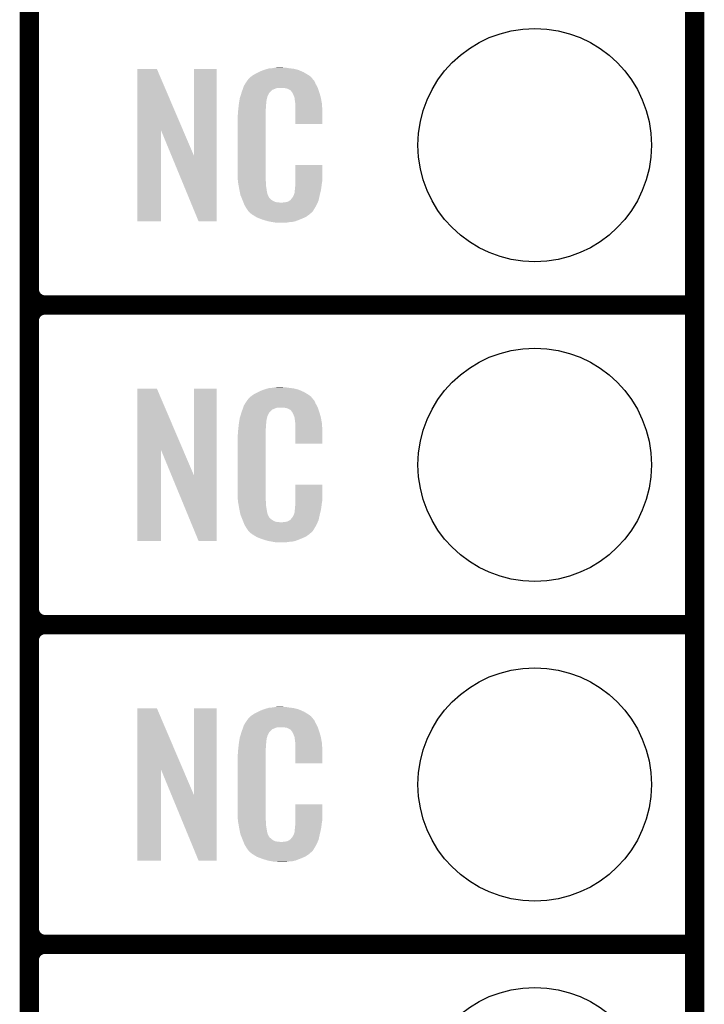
# Model space of a CAD drawing. Extents: x -1.3 to 24.2, y -6.4 to 36.7.
# Tile 18 of 38: x 18.8 to 24.2, y -1.7 to 6.1. Entities that reach past the tile are written whole.
import ezdxf

# ---------------------------------------------------------------- set-up
doc = ezdxf.new("R2010")
doc.units = 0
doc.layers.get('0').update_dxf_attribs({"linetype": 'CONTINUOUS'})
for name, color, linetype in [('PRESSURE_27_CLICK_V100_GKO', 5, 'CONTINUOUS'), ('PRESSURE_27_CLICK_V100_GTO', 14, 'CONTINUOUS'), ('PRESSURE_27_CLICK_V100_GTS', 12, 'CONTINUOUS')]:
    doc.layers.add(name, color=color, linetype=linetype)

# ---------------------------------------------------------------- blocks, each defined once
blk = doc.blocks.new('ROUND_24')
blk.add_circle((0, 0), 0.9271)

msp = doc.modelspace()

# ---------------------------------------------------------------- linework, layer by layer
at = {"layer": 'PRESSURE_27_CLICK_V100_GKO', "const_width": 0.1524}
msp.add_lwpolyline([(24.13, -3.81), (24.13, 34.29)], dxfattribs=at)
at = {"layer": 'PRESSURE_27_CLICK_V100_GTO', "const_width": 0.1524}
for points in [[(18.8468, -3.0988), (18.8468, 15.7988)], [(18.8468, 3.937), (18.8468, 6.223)], [(18.9738, 3.81), (24.13, 3.81)], [(18.9738, 3.81), (24.13, 3.81)], [(18.8468, 1.397), (18.8468, 3.683)], [(18.9738, 1.27), (24.13, 1.27)], [(18.9738, 1.27), (24.13, 1.27)], [(18.8468, -1.143), (18.8468, 1.143)], [(18.9738, -1.27), (24.13, -1.27)], [(18.9738, -1.27), (24.13, -1.27)]]:
    msp.add_lwpolyline(points, dxfattribs=at)
for points in [[(18.8468, 3.937, 0.4142136), (18.9738, 3.81)], [(18.9738, 3.81, 0.4142136), (18.8468, 3.683)], [(18.9738, 3.81, 0.4142136), (18.8468, 3.683)], [(18.8468, 1.397, 0.4142136), (18.9738, 1.27)], [(18.9738, 1.27, 0.4142136), (18.8468, 1.143)], [(18.9738, 1.27, 0.4142136), (18.8468, 1.143)], [(18.8468, -1.143, 0.4142136), (18.9738, -1.27)], [(18.9738, -1.27, 0.4142136), (18.8468, -1.397)], [(18.9738, -1.27, 0.4142136), (18.8468, -1.397)]]:
    msp.add_lwpolyline(points, format="xyb", dxfattribs=at)
at = {"layer": 'PRESSURE_27_CLICK_V100_GTO'}
for points in [[(19.705332, 5.196728), (19.70534, 5.684506), (20.068322, 5.196728), (19.860264, 5.684506)], [(19.70534, 5.684506), (19.705342, 5.68452), (19.860264, 5.684506), (19.705342, 5.68452)], [(20.1549, 4.993748), (20.15492, 5.684498), (20.335226, 4.993748), (20.33524, 5.684498)], [(20.15492, 5.684498), (20.154922, 5.68452), (20.33524, 5.684498), (20.154922, 5.68452)], [(20.612102, 5.62864), (20.624078, 5.636262), (21.074892, 5.62864), (21.06422, 5.636262)], [(20.624078, 5.636262), (20.640042, 5.64642), (21.06422, 5.636262), (21.04729, 5.64642)], [(20.640042, 5.64642), (20.66544, 5.65912), (21.04729, 5.64642), (21.02612, 5.65912)], [(20.66544, 5.65912), (20.6756, 5.6642), (21.02612, 5.65912), (21.01451, 5.6642)], [(20.6756, 5.6642), (20.700998, 5.67436), (21.01451, 5.6642), (20.991288, 5.67436)], [(20.700998, 5.67436), (20.708618, 5.6769), (20.991288, 5.67436), (20.985482, 5.6769)], [(20.708618, 5.6769), (20.72386, 5.68198), (20.985482, 5.6769), (20.965162, 5.68198)], [(20.72386, 5.68198), (20.740794, 5.68706), (20.965162, 5.68198), (20.94484, 5.68706)], [(20.740794, 5.68706), (20.749262, 5.6896), (20.94484, 5.68706), (20.92452, 5.6896)], [(20.749262, 5.6896), (20.77974, 5.69214), (20.92452, 5.6896), (20.9042, 5.69214)], [(20.77974, 5.69214), (20.79498, 5.69468), (20.9042, 5.69214), (20.888962, 5.69468)], [(20.79498, 5.69468), (20.810222, 5.69722), (20.873722, 5.69468), (20.861022, 5.69722)], [(20.551142, 5.552442), (20.561, 5.56768), (21.128412, 5.552442), (21.1201, 5.56768)], [(20.561, 5.56768), (20.57579, 5.590536), (21.1201, 5.56768), (21.109942, 5.590536)], [(20.57579, 5.590536), (20.579082, 5.595622), (21.109942, 5.590536), (21.10486, 5.595622)], [(20.579082, 5.595622), (20.581622, 5.598162), (21.10486, 5.595622), (21.10232, 5.598162)], [(20.581622, 5.598162), (20.583652, 5.6007), (21.10232, 5.598162), (21.099782, 5.6007)], [(20.583652, 5.6007), (20.587712, 5.605776), (21.099782, 5.6007), (21.097242, 5.605776)], [(20.587712, 5.605776), (20.59178, 5.610862), (21.097242, 5.605776), (21.092884, 5.610862)], [(20.59178, 5.610862), (20.606294, 5.62356), (21.092884, 5.610862), (21.082002, 5.62356)], [(20.606294, 5.62356), (20.612102, 5.62864), (21.082002, 5.62356), (21.074892, 5.62864)], [(20.523732, 5.471158), (20.530952, 5.494018), (20.739098, 5.471158), (20.751798, 5.494018)], [(20.530952, 5.494018), (20.53336, 5.50164), (20.751798, 5.494018), (20.75942, 5.50164)], [(20.53336, 5.50164), (20.539582, 5.519416), (20.75942, 5.50164), (20.7772, 5.519416)], [(20.539582, 5.519416), (20.544916, 5.534658), (20.7772, 5.519416), (20.815296, 5.534658)], [(20.544916, 5.53466), (20.546694, 5.539738), (21.137154, 5.53466), (21.13534, 5.539738)], [(20.544916, 5.534658), (20.544916, 5.53466), (20.815296, 5.534658), (20.863558, 5.53466)], [(20.546694, 5.539738), (20.551142, 5.552442), (21.13534, 5.539738), (21.128412, 5.552442)], [(20.88134, 5.53212), (20.863558, 5.53466), (21.138062, 5.53212), (21.137154, 5.53466)], [(20.894038, 5.52958), (20.88134, 5.53212), (21.138968, 5.52958), (21.138062, 5.53212)], [(20.919436, 5.516882), (20.894038, 5.52958), (21.143504, 5.516882), (21.138968, 5.52958)], [(20.924518, 5.511802), (20.919436, 5.516882), (21.145318, 5.511802), (21.143504, 5.516882)], [(20.929964, 5.50418), (20.924518, 5.511802), (21.148038, 5.50418), (21.145318, 5.511802)], [(20.937218, 5.494022), (20.929964, 5.50418), (21.151028, 5.494022), (21.148038, 5.50418)], [(20.94738, 5.47116), (20.937218, 5.494022), (21.157752, 5.47116), (21.151028, 5.494022)], [(20.50796, 5.38226), (20.510216, 5.402578), (20.7264, 5.38226), (20.7264, 5.402578)], [(20.510216, 5.402578), (20.5105, 5.40512), (20.7264, 5.402578), (20.726908, 5.40512)], [(20.5105, 5.40512), (20.512102, 5.415278), (20.726908, 5.40512), (20.72894, 5.415278)], [(20.512102, 5.415278), (20.514108, 5.427978), (20.72894, 5.415278), (20.72894, 5.427978)], [(20.514108, 5.427978), (20.515712, 5.438138), (20.72894, 5.427978), (20.73148, 5.438138)], [(20.515712, 5.438138), (20.516514, 5.443218), (20.73148, 5.438138), (20.73148, 5.443218)], [(20.516514, 5.443218), (20.51812, 5.453382), (20.73148, 5.443218), (20.73425, 5.453382)], [(20.51812, 5.453382), (20.523732, 5.471158), (20.73425, 5.453382), (20.739098, 5.471158)], [(20.951444, 5.461002), (20.94738, 5.47116), (21.16074, 5.461002), (21.157752, 5.47116)], [(20.95246, 5.45846), (20.951444, 5.461002), (21.161226, 5.45846), (21.16074, 5.461002)], [(20.954998, 5.453384), (20.95246, 5.45846), (21.162192, 5.453384), (21.161226, 5.45846)], [(20.955, 5.438142), (20.954998, 5.453384), (21.165094, 5.438142), (21.162192, 5.453384)], [(20.95754, 5.42036), (20.955, 5.438142), (21.168482, 5.42036), (21.165094, 5.438142)], [(20.958518, 5.407658), (20.95754, 5.42036), (21.1709, 5.407658), (21.168482, 5.42036)], [(20.96008, 5.38734), (20.958518, 5.407658), (21.171784, 5.38734), (21.1709, 5.407658)], [(20.50034, 5.311142), (20.50288, 5.323842), (20.72386, 5.311142), (20.72386, 5.323842)], [(20.50288, 5.34162), (20.50542, 5.3594), (20.72386, 5.34162), (20.72386, 5.3594)], [(20.50288, 5.323842), (20.50288, 5.34162), (20.72386, 5.323842), (20.72386, 5.34162)], [(20.50542, 5.3594), (20.505702, 5.361938), (20.72386, 5.3594), (20.72386, 5.361938)], [(20.505702, 5.361938), (20.50796, 5.38226), (20.72386, 5.361938), (20.7264, 5.38226)], [(20.96008, 5.34924), (20.96008, 5.38734), (21.17344, 5.34924), (21.171784, 5.38734)], [(20.96008, 5.247662), (20.96008, 5.34924), (21.173418, 5.247662), (21.17344, 5.34924)], [(20.50034, 4.86156), (20.50034, 5.311142), (20.72386, 4.86156), (20.72386, 5.311142)], [(21.173418, 5.24764), (20.96008, 5.247662), (21.173418, 5.24764), (21.173418, 5.247662)], [(19.70532, 4.475502), (19.705332, 5.196728), (19.893258, 4.475502), (19.89328, 5.196728)], [(19.976916, 4.993748), (19.89328, 5.196728), (20.1549, 4.993748), (20.068322, 5.196728)], [(20.190456, 4.475494), (19.976916, 4.993748), (20.335218, 4.475494), (20.335226, 4.993748)], [(20.502692, 4.79806), (20.50034, 4.86156), (20.72386, 4.79806), (20.72386, 4.86156)], [(20.960084, 4.798058), (20.9601, 4.922498), (21.17344, 4.798058), (21.17344, 4.922498)], [(20.9601, 4.922498), (20.960102, 4.92252), (21.17344, 4.922498), (20.960102, 4.92252)], [(20.50288, 4.792982), (20.502692, 4.79806), (20.724586, 4.792982), (20.72386, 4.79806)], [(20.50509, 4.780278), (20.50288, 4.792982), (20.7264, 4.780278), (20.724586, 4.792982)], [(20.509066, 4.757418), (20.50509, 4.780278), (20.7264, 4.757418), (20.7264, 4.780278)], [(20.96008, 4.78282), (20.960084, 4.798058), (21.1709, 4.78282), (21.17344, 4.798058)], [(20.96008, 4.770122), (20.96008, 4.78282), (21.169086, 4.770122), (21.1709, 4.78282)], [(20.51304, 4.73456), (20.509066, 4.757418), (20.73001, 4.73456), (20.7264, 4.757418)], [(20.518122, 4.70916), (20.51304, 4.73456), (20.73402, 4.70916), (20.73001, 4.73456)], [(20.522694, 4.686298), (20.518122, 4.70916), (20.7391, 4.686298), (20.73402, 4.70916)], [(20.947382, 4.683762), (20.955, 4.709162), (21.15312, 4.683762), (21.159096, 4.709162)], [(20.955, 4.724402), (20.955508, 4.726942), (21.162682, 4.724402), (21.16328, 4.726942)], [(20.955, 4.709162), (20.955, 4.724402), (21.159096, 4.709162), (21.162682, 4.724402)], [(20.955508, 4.726942), (20.95754, 4.737102), (21.16328, 4.726942), (21.164634, 4.737102)], [(20.95754, 4.7498), (20.959444, 4.76504), (21.166326, 4.7498), (21.16836, 4.76504)], [(20.95754, 4.737102), (20.95754, 4.7498), (21.164634, 4.737102), (21.166326, 4.7498)], [(20.959444, 4.76504), (20.96008, 4.770122), (21.16836, 4.76504), (21.169086, 4.770122)], [(20.5232, 4.683762), (20.522694, 4.686298), (20.74037, 4.683762), (20.7391, 4.686298)], [(20.530522, 4.66598), (20.5232, 4.683762), (20.749262, 4.66598), (20.74037, 4.683762)], [(20.53157, 4.663436), (20.530522, 4.66598), (20.751802, 4.663436), (20.749262, 4.66598)], [(20.53366, 4.65836), (20.53157, 4.663436), (20.754344, 4.65836), (20.751802, 4.663436)], [(20.535752, 4.653278), (20.53366, 4.65836), (20.761962, 4.653278), (20.754344, 4.65836)], [(20.53889, 4.64566), (20.535752, 4.653278), (20.76958, 4.64566), (20.761962, 4.653278)], [(20.54098, 4.64058), (20.53889, 4.64566), (20.777202, 4.64058), (20.76958, 4.64566)], [(20.542934, 4.6355), (20.54098, 4.64058), (20.784822, 4.6355), (20.777202, 4.64058)], [(20.545866, 4.62788), (20.542934, 4.6355), (20.800064, 4.62788), (20.784822, 4.6355)], [(20.54782, 4.6228), (20.545866, 4.62788), (20.845782, 4.6228), (20.800064, 4.62788)], [(20.55368, 4.60756), (20.54782, 4.6228), (21.128616, 4.60756), (21.135786, 4.6228)], [(20.845782, 4.6228), (20.855942, 4.622802), (21.135786, 4.6228), (21.135788, 4.622802)], [(20.855942, 4.622802), (20.863564, 4.62534), (21.135788, 4.622802), (21.136982, 4.62534)], [(20.873722, 4.62534), (20.899122, 4.63042), (21.136982, 4.62534), (21.139372, 4.63042)], [(20.899122, 4.63042), (20.911816, 4.638038), (21.139372, 4.63042), (21.142958, 4.638038)], [(20.911816, 4.638038), (20.91182, 4.63804), (21.142958, 4.638038), (21.142958, 4.63804)], [(20.91182, 4.63804), (20.921984, 4.64566), (21.142958, 4.63804), (21.144652, 4.64566)], [(20.921984, 4.64566), (20.92452, 4.645682), (21.144652, 4.64566), (21.144656, 4.645682)], [(20.92452, 4.645682), (20.924526, 4.650746), (21.144656, 4.645682), (21.145782, 4.650746)], [(20.924526, 4.650746), (20.934682, 4.660902), (21.145782, 4.650746), (21.148038, 4.660902)], [(20.934682, 4.660902), (20.94738, 4.68376), (21.148038, 4.660902), (21.15312, 4.68376)], [(20.94738, 4.68376), (20.947382, 4.683762), (21.15312, 4.68376), (21.15312, 4.683762)], [(20.560738, 4.59486), (20.55368, 4.60756), (21.12264, 4.59486), (21.128616, 4.60756)], [(20.566382, 4.584698), (20.560738, 4.59486), (21.116542, 4.584698), (21.12264, 4.59486)], [(20.57654, 4.56946), (20.566382, 4.584698), (21.1074, 4.56946), (21.116542, 4.584698)], [(20.579074, 4.566926), (20.57654, 4.56946), (21.105878, 4.566926), (21.1074, 4.56946)], [(20.57908, 4.564386), (20.579074, 4.566926), (21.104354, 4.564386), (21.105878, 4.566926)], [(20.585614, 4.55676), (20.57908, 4.564386), (21.09978, 4.55676), (21.104354, 4.564386)], [(20.589968, 4.551678), (20.585614, 4.55676), (21.097236, 4.551678), (21.09978, 4.55676)], [(20.594318, 4.5466), (20.589968, 4.551678), (21.090888, 4.5466), (21.097236, 4.551678)], [(20.600246, 4.54152), (20.594318, 4.5466), (21.08454, 4.54152), (21.090888, 4.5466)], [(20.612098, 4.53136), (20.600246, 4.54152), (21.072688, 4.53136), (21.08454, 4.54152)], [(19.893258, 4.47548), (19.70532, 4.475502), (19.893258, 4.47548), (19.893258, 4.475502)], [(20.335218, 4.47548), (20.190456, 4.475494), (20.335218, 4.47548), (20.335218, 4.475494)], [(20.620228, 4.52628), (20.612098, 4.53136), (21.066762, 4.52628), (21.072688, 4.53136)], [(20.64868, 4.5085), (20.620228, 4.52628), (21.04136, 4.5085), (21.066762, 4.52628)], [(20.65274, 4.505962), (20.64868, 4.5085), (21.035438, 4.505962), (21.04136, 4.5085)], [(20.685396, 4.49326), (20.65274, 4.505962), (21.0058, 4.49326), (21.035438, 4.505962)], [(20.69846, 4.488178), (20.685396, 4.49326), (20.99273, 4.488178), (21.0058, 4.49326)], [(20.741638, 4.47548), (20.69846, 4.488178), (20.960078, 4.47548), (20.99273, 4.488178)], [(20.768734, 4.4704), (20.741638, 4.47548), (20.937218, 4.4704), (20.960078, 4.47548)], [(20.78228, 4.46786), (20.768734, 4.4704), (20.90928, 4.46786), (20.937218, 4.4704)], [(20.797518, 4.46532), (20.78228, 4.46786), (20.894038, 4.46532), (20.90928, 4.46786)], [(20.827998, 4.46278), (20.815298, 4.46532), (20.878798, 4.46278), (20.894038, 4.46532)], [(19.705332, 2.656728), (19.70534, 3.144506), (20.068322, 2.656728), (19.860264, 3.144506)], [(19.70534, 3.144506), (19.705342, 3.14452), (19.860264, 3.144506), (19.705342, 3.14452)], [(20.1549, 2.453748), (20.15492, 3.144498), (20.335226, 2.453748), (20.33524, 3.144498)], [(20.15492, 3.144498), (20.154922, 3.14452), (20.33524, 3.144498), (20.154922, 3.14452)], [(20.6756, 3.1242), (20.700998, 3.13436), (21.01451, 3.1242), (20.991288, 3.13436)], [(20.700998, 3.13436), (20.708618, 3.1369), (20.991288, 3.13436), (20.985482, 3.1369)], [(20.708618, 3.1369), (20.72386, 3.14198), (20.985482, 3.1369), (20.965162, 3.14198)], [(20.72386, 3.14198), (20.740794, 3.14706), (20.965162, 3.14198), (20.94484, 3.14706)], [(20.740794, 3.14706), (20.749262, 3.1496), (20.94484, 3.14706), (20.92452, 3.1496)], [(20.749262, 3.1496), (20.77974, 3.15214), (20.92452, 3.1496), (20.9042, 3.15214)], [(20.77974, 3.15214), (20.79498, 3.15468), (20.9042, 3.15214), (20.888962, 3.15468)], [(20.79498, 3.15468), (20.810222, 3.15722), (20.873722, 3.15468), (20.861022, 3.15722)], [(20.57579, 3.050536), (20.579082, 3.055622), (21.109942, 3.050536), (21.10486, 3.055622)], [(20.579082, 3.055622), (20.581622, 3.058162), (21.10486, 3.055622), (21.10232, 3.058162)], [(20.581622, 3.058162), (20.583652, 3.0607), (21.10232, 3.058162), (21.099782, 3.0607)], [(20.583652, 3.0607), (20.587712, 3.065776), (21.099782, 3.0607), (21.097242, 3.065776)], [(20.587712, 3.065776), (20.59178, 3.070862), (21.097242, 3.065776), (21.092884, 3.070862)], [(20.59178, 3.070862), (20.606294, 3.08356), (21.092884, 3.070862), (21.082002, 3.08356)], [(20.606294, 3.08356), (20.612102, 3.08864), (21.082002, 3.08356), (21.074892, 3.08864)], [(20.612102, 3.08864), (20.624078, 3.096262), (21.074892, 3.08864), (21.06422, 3.096262)], [(20.624078, 3.096262), (20.640042, 3.10642), (21.06422, 3.096262), (21.04729, 3.10642)], [(20.640042, 3.10642), (20.66544, 3.11912), (21.04729, 3.10642), (21.02612, 3.11912)], [(20.66544, 3.11912), (20.6756, 3.1242), (21.02612, 3.11912), (21.01451, 3.1242)], [(20.53336, 2.96164), (20.539582, 2.979416), (20.75942, 2.96164), (20.7772, 2.979416)], [(20.539582, 2.979416), (20.544916, 2.994658), (20.7772, 2.979416), (20.815296, 2.994658)], [(20.544916, 2.99466), (20.546694, 2.999738), (21.137154, 2.99466), (21.13534, 2.999738)], [(20.544916, 2.994658), (20.544916, 2.99466), (20.815296, 2.994658), (20.863558, 2.99466)], [(20.546694, 2.999738), (20.551142, 3.012442), (21.13534, 2.999738), (21.128412, 3.012442)], [(20.551142, 3.012442), (20.561, 3.02768), (21.128412, 3.012442), (21.1201, 3.02768)], [(20.561, 3.02768), (20.57579, 3.050536), (21.1201, 3.02768), (21.109942, 3.050536)], [(20.88134, 2.99212), (20.863558, 2.99466), (21.138062, 2.99212), (21.137154, 2.99466)], [(20.894038, 2.98958), (20.88134, 2.99212), (21.138968, 2.98958), (21.138062, 2.99212)], [(20.919436, 2.976882), (20.894038, 2.98958), (21.143504, 2.976882), (21.138968, 2.98958)], [(20.924518, 2.971802), (20.919436, 2.976882), (21.145318, 2.971802), (21.143504, 2.976882)], [(20.514108, 2.887978), (20.515712, 2.898138), (20.72894, 2.887978), (20.73148, 2.898138)], [(20.515712, 2.898138), (20.516514, 2.903218), (20.73148, 2.898138), (20.73148, 2.903218)], [(20.516514, 2.903218), (20.51812, 2.913382), (20.73148, 2.903218), (20.73425, 2.913382)], [(20.51812, 2.913382), (20.523732, 2.931158), (20.73425, 2.913382), (20.739098, 2.931158)], [(20.523732, 2.931158), (20.530952, 2.954018), (20.739098, 2.931158), (20.751798, 2.954018)], [(20.530952, 2.954018), (20.53336, 2.96164), (20.751798, 2.954018), (20.75942, 2.96164)], [(20.929964, 2.96418), (20.924518, 2.971802), (21.148038, 2.96418), (21.145318, 2.971802)], [(20.937218, 2.954022), (20.929964, 2.96418), (21.151028, 2.954022), (21.148038, 2.96418)], [(20.94738, 2.93116), (20.937218, 2.954022), (21.157752, 2.93116), (21.151028, 2.954022)], [(20.951444, 2.921002), (20.94738, 2.93116), (21.16074, 2.921002), (21.157752, 2.93116)], [(20.95246, 2.91846), (20.951444, 2.921002), (21.161226, 2.91846), (21.16074, 2.921002)], [(20.954998, 2.913384), (20.95246, 2.91846), (21.162192, 2.913384), (21.161226, 2.91846)], [(20.955, 2.898142), (20.954998, 2.913384), (21.165094, 2.898142), (21.162192, 2.913384)], [(20.95754, 2.88036), (20.955, 2.898142), (21.168482, 2.88036), (21.165094, 2.898142)], [(20.50288, 2.80162), (20.50542, 2.8194), (20.72386, 2.80162), (20.72386, 2.8194)], [(20.50542, 2.8194), (20.505702, 2.821938), (20.72386, 2.8194), (20.72386, 2.821938)], [(20.505702, 2.821938), (20.50796, 2.84226), (20.72386, 2.821938), (20.7264, 2.84226)], [(20.50796, 2.84226), (20.510216, 2.862578), (20.7264, 2.84226), (20.7264, 2.862578)], [(20.510216, 2.862578), (20.5105, 2.86512), (20.7264, 2.862578), (20.726908, 2.86512)], [(20.5105, 2.86512), (20.512102, 2.875278), (20.726908, 2.86512), (20.72894, 2.875278)], [(20.512102, 2.875278), (20.514108, 2.887978), (20.72894, 2.875278), (20.72894, 2.887978)], [(20.958518, 2.867658), (20.95754, 2.88036), (21.1709, 2.867658), (21.168482, 2.88036)], [(20.96008, 2.84734), (20.958518, 2.867658), (21.171784, 2.84734), (21.1709, 2.867658)], [(20.96008, 2.80924), (20.96008, 2.84734), (21.17344, 2.80924), (21.171784, 2.84734)], [(20.50034, 2.771142), (20.50288, 2.783842), (20.72386, 2.771142), (20.72386, 2.783842)], [(20.50034, 2.32156), (20.50034, 2.771142), (20.72386, 2.32156), (20.72386, 2.771142)], [(20.50288, 2.783842), (20.50288, 2.80162), (20.72386, 2.783842), (20.72386, 2.80162)], [(20.96008, 2.707662), (20.96008, 2.80924), (21.173418, 2.707662), (21.17344, 2.80924)], [(21.173418, 2.70764), (20.96008, 2.707662), (21.173418, 2.70764), (21.173418, 2.707662)], [(19.70532, 1.935502), (19.705332, 2.656728), (19.893258, 1.935502), (19.89328, 2.656728)], [(19.976916, 2.453748), (19.89328, 2.656728), (20.1549, 2.453748), (20.068322, 2.656728)], [(20.190456, 1.935494), (19.976916, 2.453748), (20.335218, 1.935494), (20.335226, 2.453748)], [(20.960084, 2.258058), (20.9601, 2.382498), (21.17344, 2.258058), (21.17344, 2.382498)], [(20.9601, 2.382498), (20.960102, 2.38252), (21.17344, 2.382498), (20.960102, 2.38252)], [(20.502692, 2.25806), (20.50034, 2.32156), (20.72386, 2.25806), (20.72386, 2.32156)], [(20.50288, 2.252982), (20.502692, 2.25806), (20.724586, 2.252982), (20.72386, 2.25806)], [(20.50509, 2.240278), (20.50288, 2.252982), (20.7264, 2.240278), (20.724586, 2.252982)], [(20.509066, 2.217418), (20.50509, 2.240278), (20.7264, 2.217418), (20.7264, 2.240278)], [(20.51304, 2.19456), (20.509066, 2.217418), (20.73001, 2.19456), (20.7264, 2.217418)], [(20.518122, 2.16916), (20.51304, 2.19456), (20.73402, 2.16916), (20.73001, 2.19456)], [(20.955508, 2.186942), (20.95754, 2.197102), (21.16328, 2.186942), (21.164634, 2.197102)], [(20.95754, 2.2098), (20.959444, 2.22504), (21.166326, 2.2098), (21.16836, 2.22504)], [(20.95754, 2.197102), (20.95754, 2.2098), (21.164634, 2.197102), (21.166326, 2.2098)], [(20.959444, 2.22504), (20.96008, 2.230122), (21.16836, 2.22504), (21.169086, 2.230122)], [(20.96008, 2.24282), (20.960084, 2.258058), (21.1709, 2.24282), (21.17344, 2.258058)], [(20.96008, 2.230122), (20.96008, 2.24282), (21.169086, 2.230122), (21.1709, 2.24282)], [(20.522694, 2.146298), (20.518122, 2.16916), (20.7391, 2.146298), (20.73402, 2.16916)], [(20.5232, 2.143762), (20.522694, 2.146298), (20.74037, 2.143762), (20.7391, 2.146298)], [(20.530522, 2.12598), (20.5232, 2.143762), (20.749262, 2.12598), (20.74037, 2.143762)], [(20.53157, 2.123436), (20.530522, 2.12598), (20.751802, 2.123436), (20.749262, 2.12598)], [(20.53366, 2.11836), (20.53157, 2.123436), (20.754344, 2.11836), (20.751802, 2.123436)], [(20.535752, 2.113278), (20.53366, 2.11836), (20.761962, 2.113278), (20.754344, 2.11836)], [(20.53889, 2.10566), (20.535752, 2.113278), (20.76958, 2.10566), (20.761962, 2.113278)], [(20.924526, 2.110746), (20.934682, 2.120902), (21.145782, 2.110746), (21.148038, 2.120902)], [(20.934682, 2.120902), (20.94738, 2.14376), (21.148038, 2.120902), (21.15312, 2.14376)], [(20.94738, 2.14376), (20.947382, 2.143762), (21.15312, 2.14376), (21.15312, 2.143762)], [(20.947382, 2.143762), (20.955, 2.169162), (21.15312, 2.143762), (21.159096, 2.169162)], [(20.955, 2.184402), (20.955508, 2.186942), (21.162682, 2.184402), (21.16328, 2.186942)], [(20.955, 2.169162), (20.955, 2.184402), (21.159096, 2.169162), (21.162682, 2.184402)], [(20.54098, 2.10058), (20.53889, 2.10566), (20.777202, 2.10058), (20.76958, 2.10566)], [(20.542934, 2.0955), (20.54098, 2.10058), (20.784822, 2.0955), (20.777202, 2.10058)], [(20.545866, 2.08788), (20.542934, 2.0955), (20.800064, 2.08788), (20.784822, 2.0955)], [(20.54782, 2.0828), (20.545866, 2.08788), (20.845782, 2.0828), (20.800064, 2.08788)], [(20.55368, 2.06756), (20.54782, 2.0828), (21.128616, 2.06756), (21.135786, 2.0828)], [(20.560738, 2.05486), (20.55368, 2.06756), (21.12264, 2.05486), (21.128616, 2.06756)], [(20.566382, 2.044698), (20.560738, 2.05486), (21.116542, 2.044698), (21.12264, 2.05486)], [(20.57654, 2.02946), (20.566382, 2.044698), (21.1074, 2.02946), (21.116542, 2.044698)], [(20.845782, 2.0828), (20.855942, 2.082802), (21.135786, 2.0828), (21.135788, 2.082802)], [(20.855942, 2.082802), (20.863564, 2.08534), (21.135788, 2.082802), (21.136982, 2.08534)], [(20.873722, 2.08534), (20.899122, 2.09042), (21.136982, 2.08534), (21.139372, 2.09042)], [(20.899122, 2.09042), (20.911816, 2.098038), (21.139372, 2.09042), (21.142958, 2.098038)], [(20.911816, 2.098038), (20.91182, 2.09804), (21.142958, 2.098038), (21.142958, 2.09804)], [(20.91182, 2.09804), (20.921984, 2.10566), (21.142958, 2.09804), (21.144652, 2.10566)], [(20.921984, 2.10566), (20.92452, 2.105682), (21.144652, 2.10566), (21.144656, 2.105682)], [(20.92452, 2.105682), (20.924526, 2.110746), (21.144656, 2.105682), (21.145782, 2.110746)], [(20.579074, 2.026926), (20.57654, 2.02946), (21.105878, 2.026926), (21.1074, 2.02946)], [(20.57908, 2.024386), (20.579074, 2.026926), (21.104354, 2.024386), (21.105878, 2.026926)], [(20.585614, 2.01676), (20.57908, 2.024386), (21.09978, 2.01676), (21.104354, 2.024386)], [(20.589968, 2.011678), (20.585614, 2.01676), (21.097236, 2.011678), (21.09978, 2.01676)], [(20.594318, 2.0066), (20.589968, 2.011678), (21.090888, 2.0066), (21.097236, 2.011678)], [(20.600246, 2.00152), (20.594318, 2.0066), (21.08454, 2.00152), (21.090888, 2.0066)], [(20.612098, 1.99136), (20.600246, 2.00152), (21.072688, 1.99136), (21.08454, 2.00152)], [(20.620228, 1.98628), (20.612098, 1.99136), (21.066762, 1.98628), (21.072688, 1.99136)], [(20.64868, 1.9685), (20.620228, 1.98628), (21.04136, 1.9685), (21.066762, 1.98628)], [(20.65274, 1.965962), (20.64868, 1.9685), (21.035438, 1.965962), (21.04136, 1.9685)], [(20.685396, 1.95326), (20.65274, 1.965962), (21.0058, 1.95326), (21.035438, 1.965962)], [(19.893258, 1.93548), (19.70532, 1.935502), (19.893258, 1.93548), (19.893258, 1.935502)], [(20.335218, 1.93548), (20.190456, 1.935494), (20.335218, 1.93548), (20.335218, 1.935494)], [(20.69846, 1.948178), (20.685396, 1.95326), (20.99273, 1.948178), (21.0058, 1.95326)], [(20.741638, 1.93548), (20.69846, 1.948178), (20.960078, 1.93548), (20.99273, 1.948178)], [(20.768734, 1.9304), (20.741638, 1.93548), (20.937218, 1.9304), (20.960078, 1.93548)], [(20.78228, 1.92786), (20.768734, 1.9304), (20.90928, 1.92786), (20.937218, 1.9304)], [(20.797518, 1.92532), (20.78228, 1.92786), (20.894038, 1.92532), (20.90928, 1.92786)], [(20.827998, 1.92278), (20.815298, 1.92532), (20.878798, 1.92278), (20.894038, 1.92532)], [(19.705332, 0.116728), (19.70534, 0.604506), (20.068322, 0.116728), (19.860264, 0.604506)], [(19.70534, 0.604506), (19.705342, 0.60452), (19.860264, 0.604506), (19.705342, 0.60452)], [(20.1549, -0.086252), (20.15492, 0.604498), (20.335226, -0.086252), (20.33524, 0.604498)], [(20.15492, 0.604498), (20.154922, 0.60452), (20.33524, 0.604498), (20.154922, 0.60452)], [(20.606294, 0.54356), (20.612102, 0.54864), (21.082002, 0.54356), (21.074892, 0.54864)], [(20.612102, 0.54864), (20.624078, 0.556262), (21.074892, 0.54864), (21.06422, 0.556262)], [(20.624078, 0.556262), (20.640042, 0.56642), (21.06422, 0.556262), (21.04729, 0.56642)], [(20.640042, 0.56642), (20.66544, 0.57912), (21.04729, 0.56642), (21.02612, 0.57912)], [(20.66544, 0.57912), (20.6756, 0.5842), (21.02612, 0.57912), (21.01451, 0.5842)], [(20.6756, 0.5842), (20.700998, 0.59436), (21.01451, 0.5842), (20.991288, 0.59436)], [(20.700998, 0.59436), (20.708618, 0.5969), (20.991288, 0.59436), (20.985482, 0.5969)], [(20.708618, 0.5969), (20.72386, 0.60198), (20.985482, 0.5969), (20.965162, 0.60198)], [(20.72386, 0.60198), (20.740794, 0.60706), (20.965162, 0.60198), (20.94484, 0.60706)], [(20.740794, 0.60706), (20.749262, 0.6096), (20.94484, 0.60706), (20.92452, 0.6096)], [(20.749262, 0.6096), (20.77974, 0.61214), (20.92452, 0.6096), (20.9042, 0.61214)], [(20.77974, 0.61214), (20.79498, 0.61468), (20.9042, 0.61214), (20.888962, 0.61468)], [(20.79498, 0.61468), (20.810222, 0.61722), (20.873722, 0.61468), (20.861022, 0.61722)], [(20.546694, 0.459738), (20.551142, 0.472442), (21.13534, 0.459738), (21.128412, 0.472442)], [(20.551142, 0.472442), (20.561, 0.48768), (21.128412, 0.472442), (21.1201, 0.48768)], [(20.561, 0.48768), (20.57579, 0.510536), (21.1201, 0.48768), (21.109942, 0.510536)], [(20.57579, 0.510536), (20.579082, 0.515622), (21.109942, 0.510536), (21.10486, 0.515622)], [(20.579082, 0.515622), (20.581622, 0.518162), (21.10486, 0.515622), (21.10232, 0.518162)], [(20.581622, 0.518162), (20.583652, 0.5207), (21.10232, 0.518162), (21.099782, 0.5207)], [(20.583652, 0.5207), (20.587712, 0.525776), (21.099782, 0.5207), (21.097242, 0.525776)], [(20.587712, 0.525776), (20.59178, 0.530862), (21.097242, 0.525776), (21.092884, 0.530862)], [(20.59178, 0.530862), (20.606294, 0.54356), (21.092884, 0.530862), (21.082002, 0.54356)], [(20.523732, 0.391158), (20.530952, 0.414018), (20.739098, 0.391158), (20.751798, 0.414018)], [(20.530952, 0.414018), (20.53336, 0.42164), (20.751798, 0.414018), (20.75942, 0.42164)], [(20.53336, 0.42164), (20.539582, 0.439416), (20.75942, 0.42164), (20.7772, 0.439416)], [(20.539582, 0.439416), (20.544916, 0.454658), (20.7772, 0.439416), (20.815296, 0.454658)], [(20.544916, 0.45466), (20.546694, 0.459738), (21.137154, 0.45466), (21.13534, 0.459738)], [(20.544916, 0.454658), (20.544916, 0.45466), (20.815296, 0.454658), (20.863558, 0.45466)], [(20.88134, 0.45212), (20.863558, 0.45466), (21.138062, 0.45212), (21.137154, 0.45466)], [(20.894038, 0.44958), (20.88134, 0.45212), (21.138968, 0.44958), (21.138062, 0.45212)], [(20.919436, 0.436882), (20.894038, 0.44958), (21.143504, 0.436882), (21.138968, 0.44958)], [(20.924518, 0.431802), (20.919436, 0.436882), (21.145318, 0.431802), (21.143504, 0.436882)], [(20.929964, 0.42418), (20.924518, 0.431802), (21.148038, 0.42418), (21.145318, 0.431802)], [(20.937218, 0.414022), (20.929964, 0.42418), (21.151028, 0.414022), (21.148038, 0.42418)], [(20.94738, 0.39116), (20.937218, 0.414022), (21.157752, 0.39116), (21.151028, 0.414022)], [(20.50796, 0.30226), (20.510216, 0.322578), (20.7264, 0.30226), (20.7264, 0.322578)], [(20.510216, 0.322578), (20.5105, 0.32512), (20.7264, 0.322578), (20.726908, 0.32512)], [(20.5105, 0.32512), (20.512102, 0.335278), (20.726908, 0.32512), (20.72894, 0.335278)], [(20.512102, 0.335278), (20.514108, 0.347978), (20.72894, 0.335278), (20.72894, 0.347978)], [(20.514108, 0.347978), (20.515712, 0.358138), (20.72894, 0.347978), (20.73148, 0.358138)], [(20.515712, 0.358138), (20.516514, 0.363218), (20.73148, 0.358138), (20.73148, 0.363218)], [(20.516514, 0.363218), (20.51812, 0.373382), (20.73148, 0.363218), (20.73425, 0.373382)], [(20.51812, 0.373382), (20.523732, 0.391158), (20.73425, 0.373382), (20.739098, 0.391158)], [(20.951444, 0.381002), (20.94738, 0.39116), (21.16074, 0.381002), (21.157752, 0.39116)], [(20.95246, 0.37846), (20.951444, 0.381002), (21.161226, 0.37846), (21.16074, 0.381002)], [(20.954998, 0.373384), (20.95246, 0.37846), (21.162192, 0.373384), (21.161226, 0.37846)], [(20.955, 0.358142), (20.954998, 0.373384), (21.165094, 0.358142), (21.162192, 0.373384)], [(20.95754, 0.34036), (20.955, 0.358142), (21.168482, 0.34036), (21.165094, 0.358142)], [(20.958518, 0.327658), (20.95754, 0.34036), (21.1709, 0.327658), (21.168482, 0.34036)], [(20.96008, 0.30734), (20.958518, 0.327658), (21.171784, 0.30734), (21.1709, 0.327658)], [(20.50034, 0.231142), (20.50288, 0.243842), (20.72386, 0.231142), (20.72386, 0.243842)], [(20.50288, 0.26162), (20.50542, 0.2794), (20.72386, 0.26162), (20.72386, 0.2794)], [(20.50288, 0.243842), (20.50288, 0.26162), (20.72386, 0.243842), (20.72386, 0.26162)], [(20.50542, 0.2794), (20.505702, 0.281938), (20.72386, 0.2794), (20.72386, 0.281938)], [(20.505702, 0.281938), (20.50796, 0.30226), (20.72386, 0.281938), (20.7264, 0.30226)], [(20.96008, 0.26924), (20.96008, 0.30734), (21.17344, 0.26924), (21.171784, 0.30734)], [(20.96008, 0.167662), (20.96008, 0.26924), (21.173418, 0.167662), (21.17344, 0.26924)], [(20.50034, -0.21844), (20.50034, 0.231142), (20.72386, -0.21844), (20.72386, 0.231142)], [(21.173418, 0.16764), (20.96008, 0.167662), (21.173418, 0.16764), (21.173418, 0.167662)], [(19.70532, -0.604498), (19.705332, 0.116728), (19.893258, -0.604498), (19.89328, 0.116728)], [(19.976916, -0.086252), (19.89328, 0.116728), (20.1549, -0.086252), (20.068322, 0.116728)], [(20.190456, -0.604506), (19.976916, -0.086252), (20.335218, -0.604506), (20.335226, -0.086252)], [(20.502692, -0.28194), (20.50034, -0.21844), (20.72386, -0.28194), (20.72386, -0.21844)], [(20.960084, -0.281942), (20.9601, -0.157502), (21.17344, -0.281942), (21.17344, -0.157502)], [(20.9601, -0.157502), (20.960102, -0.15748), (21.17344, -0.157502), (20.960102, -0.15748)], [(20.50288, -0.287018), (20.502692, -0.28194), (20.724586, -0.287018), (20.72386, -0.28194)], [(20.50509, -0.299722), (20.50288, -0.287018), (20.7264, -0.299722), (20.724586, -0.287018)], [(20.509066, -0.322582), (20.50509, -0.299722), (20.7264, -0.322582), (20.7264, -0.299722)], [(20.959444, -0.31496), (20.96008, -0.309878), (21.16836, -0.31496), (21.169086, -0.309878)], [(20.96008, -0.29718), (20.960084, -0.281942), (21.1709, -0.29718), (21.17344, -0.281942)], [(20.96008, -0.309878), (20.96008, -0.29718), (21.169086, -0.309878), (21.1709, -0.29718)], [(20.51304, -0.34544), (20.509066, -0.322582), (20.73001, -0.34544), (20.7264, -0.322582)], [(20.518122, -0.37084), (20.51304, -0.34544), (20.73402, -0.37084), (20.73001, -0.34544)], [(20.522694, -0.393702), (20.518122, -0.37084), (20.7391, -0.393702), (20.73402, -0.37084)], [(20.947382, -0.396238), (20.955, -0.370838), (21.15312, -0.396238), (21.159096, -0.370838)], [(20.955, -0.355598), (20.955508, -0.353058), (21.162682, -0.355598), (21.16328, -0.353058)], [(20.955, -0.370838), (20.955, -0.355598), (21.159096, -0.370838), (21.162682, -0.355598)], [(20.955508, -0.353058), (20.95754, -0.342898), (21.16328, -0.353058), (21.164634, -0.342898)], [(20.95754, -0.3302), (20.959444, -0.31496), (21.166326, -0.3302), (21.16836, -0.31496)], [(20.95754, -0.342898), (20.95754, -0.3302), (21.164634, -0.342898), (21.166326, -0.3302)], [(20.5232, -0.396238), (20.522694, -0.393702), (20.74037, -0.396238), (20.7391, -0.393702)], [(20.530522, -0.41402), (20.5232, -0.396238), (20.749262, -0.41402), (20.74037, -0.396238)], [(20.53157, -0.416564), (20.530522, -0.41402), (20.751802, -0.416564), (20.749262, -0.41402)], [(20.53366, -0.42164), (20.53157, -0.416564), (20.754344, -0.42164), (20.751802, -0.416564)], [(20.535752, -0.426722), (20.53366, -0.42164), (20.761962, -0.426722), (20.754344, -0.42164)], [(20.53889, -0.43434), (20.535752, -0.426722), (20.76958, -0.43434), (20.761962, -0.426722)], [(20.54098, -0.43942), (20.53889, -0.43434), (20.777202, -0.43942), (20.76958, -0.43434)], [(20.542934, -0.4445), (20.54098, -0.43942), (20.784822, -0.4445), (20.777202, -0.43942)], [(20.545866, -0.45212), (20.542934, -0.4445), (20.800064, -0.45212), (20.784822, -0.4445)], [(20.54782, -0.4572), (20.545866, -0.45212), (20.845782, -0.4572), (20.800064, -0.45212)], [(20.55368, -0.47244), (20.54782, -0.4572), (21.128616, -0.47244), (21.135786, -0.4572)], [(20.845782, -0.4572), (20.855942, -0.457198), (21.135786, -0.4572), (21.135788, -0.457198)], [(20.855942, -0.457198), (20.863564, -0.45466), (21.135788, -0.457198), (21.136982, -0.45466)], [(20.873722, -0.45466), (20.899122, -0.44958), (21.136982, -0.45466), (21.139372, -0.44958)], [(20.899122, -0.44958), (20.911816, -0.441962), (21.139372, -0.44958), (21.142958, -0.441962)], [(20.911816, -0.441962), (20.91182, -0.44196), (21.142958, -0.441962), (21.142958, -0.44196)], [(20.91182, -0.44196), (20.921984, -0.43434), (21.142958, -0.44196), (21.144652, -0.43434)], [(20.921984, -0.43434), (20.92452, -0.434318), (21.144652, -0.43434), (21.144656, -0.434318)], [(20.92452, -0.434318), (20.924526, -0.429254), (21.144656, -0.434318), (21.145782, -0.429254)], [(20.924526, -0.429254), (20.934682, -0.419098), (21.145782, -0.429254), (21.148038, -0.419098)], [(20.934682, -0.419098), (20.94738, -0.39624), (21.148038, -0.419098), (21.15312, -0.39624)], [(20.94738, -0.39624), (20.947382, -0.396238), (21.15312, -0.39624), (21.15312, -0.396238)], [(20.560738, -0.48514), (20.55368, -0.47244), (21.12264, -0.48514), (21.128616, -0.47244)], [(20.566382, -0.495302), (20.560738, -0.48514), (21.116542, -0.495302), (21.12264, -0.48514)], [(20.57654, -0.51054), (20.566382, -0.495302), (21.1074, -0.51054), (21.116542, -0.495302)], [(20.579074, -0.513074), (20.57654, -0.51054), (21.105878, -0.513074), (21.1074, -0.51054)], [(20.57908, -0.515614), (20.579074, -0.513074), (21.104354, -0.515614), (21.105878, -0.513074)], [(20.585614, -0.52324), (20.57908, -0.515614), (21.09978, -0.52324), (21.104354, -0.515614)], [(20.589968, -0.528322), (20.585614, -0.52324), (21.097236, -0.528322), (21.09978, -0.52324)], [(20.594318, -0.5334), (20.589968, -0.528322), (21.090888, -0.5334), (21.097236, -0.528322)], [(20.600246, -0.53848), (20.594318, -0.5334), (21.08454, -0.53848), (21.090888, -0.5334)], [(20.612098, -0.54864), (20.600246, -0.53848), (21.072688, -0.54864), (21.08454, -0.53848)], [(19.893258, -0.60452), (19.70532, -0.604498), (19.893258, -0.60452), (19.893258, -0.604498)], [(20.335218, -0.60452), (20.190456, -0.604506), (20.335218, -0.60452), (20.335218, -0.604506)], [(20.620228, -0.55372), (20.612098, -0.54864), (21.066762, -0.55372), (21.072688, -0.54864)], [(20.64868, -0.5715), (20.620228, -0.55372), (21.04136, -0.5715), (21.066762, -0.55372)], [(20.65274, -0.574038), (20.64868, -0.5715), (21.035438, -0.574038), (21.04136, -0.5715)], [(20.685396, -0.58674), (20.65274, -0.574038), (21.0058, -0.58674), (21.035438, -0.574038)], [(20.69846, -0.591822), (20.685396, -0.58674), (20.99273, -0.591822), (21.0058, -0.58674)], [(20.741638, -0.60452), (20.69846, -0.591822), (20.960078, -0.60452), (20.99273, -0.591822)], [(20.768734, -0.6096), (20.741638, -0.60452), (20.937218, -0.6096), (20.960078, -0.60452)], [(20.78228, -0.61214), (20.768734, -0.6096), (20.90928, -0.61214), (20.937218, -0.6096)], [(20.797518, -0.61468), (20.78228, -0.61214), (20.894038, -0.61468), (20.90928, -0.61214)], [(20.827998, -0.61722), (20.815298, -0.61468), (20.878798, -0.61722), (20.894038, -0.61468)]]:
    msp.add_solid(points, dxfattribs=at)

# ---------------------------------------------------------------- block references
at = {"layer": 'PRESSURE_27_CLICK_V100_GTS'}
for p in [(22.86, 5.08), (22.86, 2.54), (22.86, 0), (22.86, -2.54)]:
    msp.add_blockref('ROUND_24', p, dxfattribs=at)

doc.saveas('drawing.dxf')
